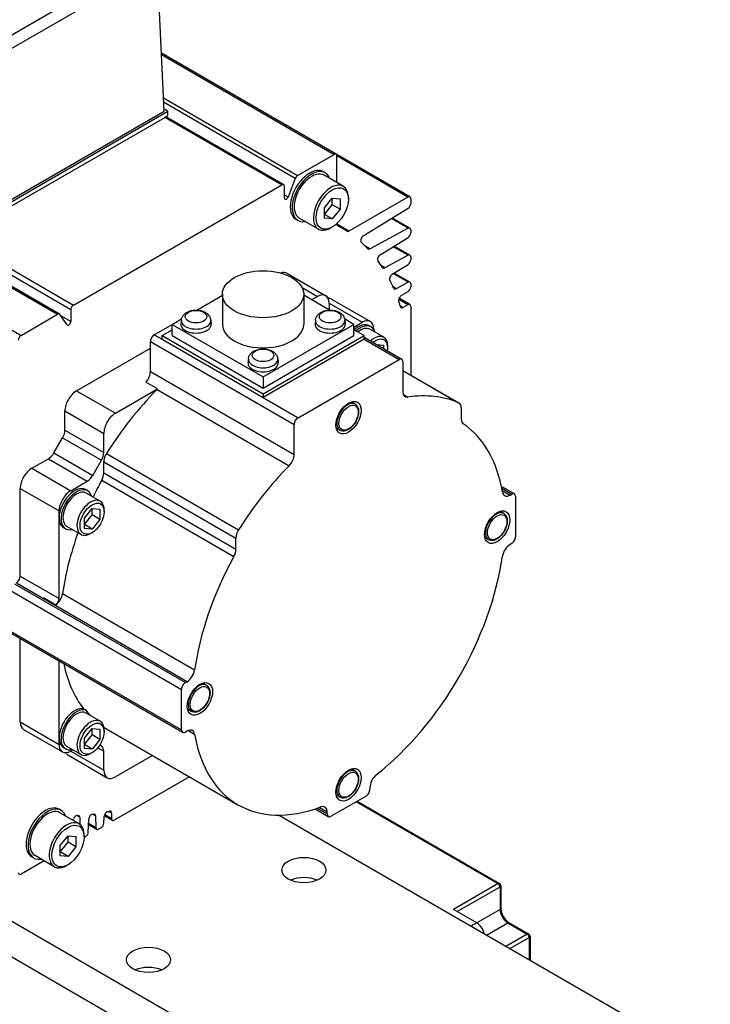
# Model space of a CAD drawing. Extents: x 18238 to 19923, y 6707 to 7905.
# Tile 9 of 19: x 19401 to 19463, y 7689 to 7779. Entities that reach past the tile are written whole.
import ezdxf

# ---------------------------------------------------------------- set-up
doc = ezdxf.new("R2010")
doc.units = 0
doc.header["$LTSCALE"] = 25.4
doc.layers.get('0').update_dxf_attribs({"linetype": 'CONTINUOUS'})

msp = doc.modelspace()

# ---------------------------------------------------------------- linework, layer by layer
for p, q in [((19347.7410257, 7784.6401903), (19403.9560148, 7752.1844512)), ((19404.1310148, 7752.2017863), (19347.9160257, 7784.6575254)), ((19405.1595618, 7752.5935456), (19348.9445727, 7785.0492847)), ((19394.3510465, 7774.4553601), (19411.9809735, 7784.6340032)), ((19394.3510465, 7773.2523598), (19413.0409876, 7784.0430023)), ((19413.6438615, 7770.6375533), (19413.041553, 7784.0322715)), ((19344.4181076, 7782.7217027), (19400.6330967, 7750.2659636)), ((19429.3045, 7766.7357048), (19413.4065834, 7775.9143712)), ((19413.412048, 7775.7928448), (19429.1295, 7766.7183697)), ((19413.5891805, 7771.8536021), (19425.8065819, 7764.799882)), ((19425.5922516, 7764.5332514), (19413.607202, 7771.4528231)), ((19394.5519784, 7759.6148494), (19413.6438615, 7770.6375533)), ((19394.5519784, 7759.4107253), (19413.9974149, 7770.6375533)), ((19413.7489458, 7770.0858513), (19394.8004475, 7759.1459307)), ((19413.9974149, 7770.6375533), (19413.6344382, 7770.847118)), ((19413.9974149, 7770.229305), (19413.7489458, 7770.0858513)), ((19413.7489458, 7770.0858513), (19424.3555475, 7763.9621269)), ((19424.5305475, 7763.979462), (19413.8514584, 7770.145037)), ((19413.9974149, 7770.229305), (19413.9974149, 7770.6375533)), ((19425.8065819, 7764.799882), (19429.1295, 7766.7183697)), ((19436.0220144, 7762.857346), (19429.3045, 7766.7357048)), ((19429.3769874, 7764.152105), (19429.3769874, 7766.5754828)), ((19435.8470144, 7762.8400109), (19429.3769874, 7766.5754828)), ((19428.3288903, 7765.0458992), (19428.1521136, 7765.1479613)), ((19429.9539796, 7763.8189784), (19428.2038903, 7764.8293929)), ((19405.4070492, 7753.0222063), (19424.3555475, 7763.9621269)), ((19424.6030349, 7762.7454951), (19424.6030349, 7763.81924)), ((19425.5922516, 7764.5332514), (19424.9329047, 7762.8338835)), ((19424.9329047, 7762.8338835), (19424.6030349, 7763.0243339)), ((19435.8470144, 7762.8400109), (19430.4761693, 7759.739152)), ((19428.2456165, 7761.862134), (19428.9527233, 7762.7417868)), ((19428.2456165, 7761.264417), (19428.9527233, 7762.1440698)), ((19428.9527233, 7762.1440698), (19428.9527233, 7762.7417868)), ((19428.9527233, 7762.7417868), (19429.6598301, 7762.6786306)), ((19429.6598301, 7761.7358215), (19428.9527233, 7762.1440698)), ((19429.6598301, 7762.6786306), (19429.6598301, 7761.7358215)), ((19430.4199699, 7762.646093), (19430.4199699, 7762.7889799)), ((19436.0945018, 7762.697124), (19436.0945018, 7762.2382456)), ((19428.2456165, 7760.919325), (19428.2456165, 7761.862134)), ((19428.9527233, 7760.8561687), (19428.2456165, 7761.264417)), ((19429.6598301, 7761.7358215), (19428.9527233, 7760.8561687)), ((19431.7828367, 7759.2990767), (19435.8556516, 7761.8147457)), ((19425.8288903, 7760.7157722), (19425.6521136, 7760.8178343)), ((19427.7039796, 7759.9218641), (19425.9538903, 7760.9322786)), ((19428.9527233, 7760.8561687), (19428.2456165, 7760.919325)), ((19429.3769874, 7760.373765), (19429.3769874, 7760.4220708)), ((19430.4761693, 7759.739152), (19429.3769874, 7760.373765)), ((19429.8812983, 7759.9780313), (19429.4101079, 7760.2500732)), ((19429.4544546, 7760.2108271), (19429.4446327, 7760.2164977)), ((19435.8556516, 7759.9968907), (19434.334464, 7760.8751488)), ((19436.0220144, 7760.0094132), (19434.4253176, 7760.9312666)), ((19428.9527233, 7760.1047474), (19428.8289796, 7760.0333039)), ((19435.8556516, 7759.9968907), (19432.3901665, 7758.1358308)), ((19436.0945018, 7759.8491912), (19436.0945018, 7759.5846318)), ((19394.8004475, 7759.1459307), (19405.4070492, 7753.0222063)), ((19432.3901665, 7758.1358308), (19431.9658828, 7758.3807911)), ((19433.318071, 7757.5937361), (19435.8556516, 7759.1611318)), ((19436.0220144, 7757.5599235), (19434.5961294, 7758.3831586)), ((19435.8556516, 7757.547401), (19433.7386833, 7756.4105314)), ((19435.8556516, 7757.547401), (19434.5052759, 7758.3270408)), ((19433.7386833, 7756.4105314), (19433.4331715, 7756.5869187)), ((19434.4071935, 7755.8169682), (19435.8556516, 7756.7116421)), ((19436.0945018, 7757.3997015), (19436.0945018, 7757.135142)), ((19424.8236865, 7755.912846), (19428.3592204, 7753.8716045)), ((19435.8556516, 7755.0979112), (19434.5052759, 7755.877551)), ((19436.0220144, 7755.1104337), (19434.5961294, 7755.9336688)), ((19435.8556516, 7755.0979112), (19434.7573474, 7754.508092)), ((19436.0945018, 7754.9502117), (19436.0945018, 7754.6856523)), ((19416.6274635, 7752.5600946), (19418.9594729, 7753.9064809)), ((19418.9594729, 7754.0014354), (19418.9594729, 7751.2661719)), ((19426.2080699, 7754.6062659), (19427.6092204, 7753.7973113)), ((19426.3594729, 7754.0014354), (19426.3594729, 7751.2661719)), ((19428.6914823, 7752.5600946), (19426.3594729, 7753.9064809)), ((19434.7573474, 7754.508092), (19434.4906448, 7754.6620727)), ((19435.2297036, 7753.875521), (19435.8556516, 7754.2621523)), ((19427.0788903, 7753.4911251), (19427.6092204, 7753.7973113)), ((19428.6698806, 7753.1849388), (19431.6750844, 7751.4498836)), ((19428.6698806, 7753.1849388), (19428.6698806, 7752.5725664)), ((19428.8895505, 7753.5654183), (19432.4250844, 7751.5241768)), ((19435.8470144, 7753.0420519), (19434.9994028, 7753.5314207)), ((19436.0220144, 7753.059387), (19435.0311082, 7753.631487)), ((19435.8470144, 7753.0420519), (19435.409328, 7752.7893536)), ((19400.6330967, 7750.2659636), (19403.9560148, 7752.1844512)), ((19404.829692, 7751.2272883), (19404.1703451, 7752.165308)), ((19405.1595618, 7752.5935456), (19405.1595618, 7751.5198008)), ((19435.409328, 7752.7893536), (19435.1453606, 7752.9417552)), ((19436.0945018, 7752.899165), (19436.0945018, 7746.6588292)), ((19405.1595618, 7751.5198008), (19404.2583408, 7752.040121)), ((19412.759978, 7750.3272008), (19414.3863236, 7751.2661719)), ((19414.3863236, 7751.2661719), (19415.2387175, 7751.7583017)), ((19414.3863236, 7751.2661719), (19422.6594729, 7746.4896669)), ((19414.3863236, 7750.2455511), (19414.3863236, 7751.2661719)), ((19415.2217664, 7751.659847), (19415.1847751, 7751.3152829)), ((19417.8925164, 7751.659847), (19417.9295077, 7751.3152829)), ((19422.6594729, 7746.4896669), (19430.9326223, 7751.2661719)), ((19427.4264295, 7751.659847), (19427.3894381, 7751.3152829)), ((19430.9326223, 7751.2661719), (19430.0802284, 7751.7583017)), ((19430.0971794, 7751.659847), (19430.1341708, 7751.3152829)), ((19430.9326223, 7751.0212229), (19431.6750844, 7751.4498836)), ((19430.9326223, 7750.2455511), (19430.9326223, 7751.2661719)), ((19412.759978, 7750.3272008), (19413.4670848, 7749.9189525)), ((19413.4670848, 7750.2455511), (19414.3863236, 7750.7762739)), ((19431.8518611, 7750.2455511), (19430.9326223, 7750.7762739)), ((19432.4983077, 7751.0386309), (19432.321531, 7751.140693)), ((19433.6460999, 7750.0872776), (19432.3733077, 7750.8221245)), ((19432.7357446, 7750.8375112), (19432.7357446, 7750.811584)), ((19412.4064246, 7749.7148284), (19425.4879001, 7742.162235)), ((19412.4064246, 7746.9905276), (19412.4064246, 7749.7148284)), ((19413.4670848, 7749.9189525), (19413.4670848, 7750.2455511)), ((19413.4670848, 7750.2455511), (19422.6594729, 7744.9383234)), ((19413.4670848, 7749.9189525), (19422.6594729, 7744.6117247)), ((19414.3863236, 7750.2455511), (19422.6594729, 7745.4690462)), ((19422.6594729, 7744.9383234), (19431.8518611, 7750.2455511)), ((19422.6594729, 7745.4690462), (19430.9326223, 7750.2455511)), ((19431.8518611, 7749.9189525), (19422.6594729, 7744.6117247)), ((19431.8518611, 7749.9189525), (19431.8518611, 7750.2455511)), ((19431.8518611, 7750.0880545), (19435.2838416, 7748.1065996)), ((19431.8518611, 7749.9189525), (19435.0338416, 7748.0818352)), ((19433.0001986, 7749.4250615), (19433.619628, 7749.3697363)), ((19405.6889102, 7745.2240972), (19412.4064246, 7749.1024559)), ((19433.619628, 7749.3697363), (19433.619628, 7749.0674338)), ((19434.0085368, 7749.1228684), (19434.0085368, 7749.2861677)), ((19421.324098, 7748.1366643), (19421.2871066, 7747.7921001)), ((19423.9948479, 7748.1366643), (19424.0318393, 7747.7921001)), ((19425.8414535, 7742.7746074), (19435.0338416, 7748.0818352)), ((19435.387395, 7747.8777111), (19435.387395, 7745.1534103)), ((19412.4064246, 7746.9905276), (19425.4879001, 7739.4379342)), ((19435.387395, 7747.0670775), (19440.4835891, 7744.1247885)), ((19435.387395, 7747.064101), (19440.4464226, 7744.1432701)), ((19413.047773, 7745.3902557), (19411.9871128, 7746.0026281)), ((19422.6594729, 7746.4896669), (19422.6594729, 7745.4690462)), ((19405.6889102, 7745.2240972), (19409.2244441, 7743.1828557)), ((19409.2244441, 7743.1828557), (19413.047773, 7745.3902557)), ((19413.0100047, 7745.3505089), (19425.03082, 7738.410288)), ((19422.6594729, 7744.9383234), (19422.6594729, 7744.6117247)), ((19422.6594729, 7744.6117247), (19425.8414535, 7742.7746074)), ((19431.0367592, 7744.0164234), (19430.6921348, 7744.2153924)), ((19435.433074, 7744.8910771), (19435.8444751, 7744.6535546)), ((19404.62825, 7741.6512825), (19404.62825, 7743.3869799)), ((19404.62825, 7743.3869799), (19408.1637839, 7741.3457384)), ((19440.6906959, 7743.6670114), (19440.6906959, 7742.654782)), ((19404.62825, 7741.6512825), (19408.1637839, 7739.6100411)), ((19408.1637839, 7739.6100411), (19408.1637839, 7741.3457384)), ((19425.4879001, 7739.4379342), (19425.4879001, 7742.162235)), ((19429.6617592, 7741.6348535), (19429.3171348, 7741.8338225)), ((19403.6262042, 7739.5774843), (19404.4211432, 7740.9543591)), ((19404.4211432, 7740.9543591), (19407.9566771, 7738.9131176)), ((19403.6262042, 7739.5774843), (19407.1617381, 7737.5362428)), ((19401.6230462, 7738.1818142), (19403.1262042, 7739.0496628)), ((19403.1262042, 7739.0496628), (19406.6617381, 7737.0084214)), ((19407.1617381, 7737.5362428), (19407.9566771, 7738.9131176)), ((19408.1637839, 7738.7680319), (19420.1845992, 7731.827811)), ((19408.1637839, 7737.7558025), (19408.1637839, 7738.7680319)), ((19408.4080572, 7739.526353), (19420.4288725, 7732.5861321)), ((19401.6230462, 7738.1818142), (19405.1585801, 7736.1405727)), ((19405.1585801, 7736.1405727), (19406.6617381, 7737.0084214)), ((19407.9755013, 7737.0923344), (19419.9963165, 7730.1521135)), ((19408.1637839, 7737.7558025), (19420.1845992, 7730.8155816)), ((19400.562386, 7728.3838552), (19400.562386, 7736.3446969)), ((19400.562386, 7736.3446969), (19404.0979199, 7734.3034554)), ((19406.6889102, 7736.1375683), (19406.5121335, 7736.2396304)), ((19444.3401699, 7736.5500775), (19445.5368899, 7735.8591509)), ((19444.3794566, 7736.3582934), (19445.2868899, 7735.8343865)), ((19444.4161239, 7736.1652474), (19445.1380408, 7735.7484484)), ((19407.8367024, 7735.186215), (19406.5639102, 7735.9210619)), ((19445.1380408, 7735.7484484), (19445.2868899, 7735.8343865)), ((19445.6404433, 7735.6302624), (19445.6404433, 7731.9560277)), ((19404.0979199, 7733.691083), (19404.0979199, 7734.3034554)), ((19406.396017, 7733.6521771), (19407.1031238, 7734.5318299)), ((19407.1031238, 7733.934113), (19407.1031238, 7734.5318299)), ((19407.1031238, 7734.5318299), (19407.8102305, 7734.4686737)), ((19407.8102305, 7734.4686737), (19407.8102305, 7733.5258647)), ((19408.1991393, 7734.2218057), (19408.1991393, 7734.3851051)), ((19444.5601764, 7734.0653713), (19444.215552, 7734.2643403)), ((19404.0979199, 7726.3426137), (19404.0979199, 7733.691083)), ((19406.396017, 7733.0544601), (19407.1031238, 7733.934113)), ((19406.396017, 7732.7093681), (19406.396017, 7733.6521771)), ((19407.8102305, 7733.5258647), (19407.1031238, 7733.934113)), ((19407.8102305, 7733.5258647), (19407.1031238, 7732.6462119)), ((19462.080676, 7657.7569009), (19331.2659215, 7733.2828347)), ((19404.6889102, 7732.6734667), (19404.5121335, 7732.7755287)), ((19406.0867024, 7732.1551261), (19404.8139102, 7732.889973)), ((19407.1031238, 7732.6462119), (19406.396017, 7733.0544601)), ((19407.1031238, 7732.6462119), (19406.396017, 7732.7093681)), ((19407.1031238, 7732.3234512), (19406.9617024, 7732.2418015)), ((19420.1845992, 7730.8155816), (19420.1845992, 7731.827811)), ((19443.1851764, 7731.6838015), (19442.840552, 7731.8827704)), ((19340.2815329, 7731.3436553), (19462.080676, 7661.0228873)), ((19445.2868899, 7731.3436553), (19445.1380408, 7731.2577172)), ((19400.562386, 7728.3838552), (19404.0979199, 7726.3426137)), ((19399.6785025, 7727.0570483), (19415.2348517, 7718.0755859)), ((19400.0320559, 7727.6694207), (19415.5884051, 7718.6879583)), ((19400.2088326, 7727.7714828), (19402.6831754, 7726.3429203)), ((19415.7372543, 7718.7738964), (19402.6557788, 7726.3264898)), ((19402.7506095, 7726.3886162), (19403.8112697, 7725.7762438)), ((19404.4123156, 7726.7874382), (19416.4331309, 7719.8472173)), ((19399.6785025, 7723.3828136), (19415.2348517, 7714.4013512)), ((19399.7820559, 7723.1539251), (19415.3384051, 7714.1724627)), ((19400.562386, 7715.1157858), (19400.562386, 7722.7034013)), ((19404.0979199, 7713.6869167), (19404.0979199, 7720.6621598)), ((19415.2348517, 7714.4013512), (19415.2348517, 7718.0755859)), ((19415.5884051, 7718.6879583), (19415.7372543, 7718.7738964)), ((19417.513342, 7718.4498742), (19417.1687176, 7718.6488432)), ((19406.3269536, 7716.30855), (19406.5037303, 7716.2064879)), ((19407.8367024, 7715.1820488), (19406.5639102, 7715.9168957)), ((19416.138342, 7716.0683043), (19415.7937176, 7716.2672733)), ((19400.562386, 7715.1157858), (19404.0979199, 7713.0745443)), ((19406.396017, 7713.6480109), (19407.1031238, 7714.5276637)), ((19407.1031238, 7713.9299467), (19407.1031238, 7714.5276637)), ((19407.1031238, 7714.5276637), (19407.8102305, 7714.4645075)), ((19408.3543323, 7714.5272665), (19420.3751475, 7707.5870455)), ((19400.8730462, 7714.4291201), (19404.4085801, 7712.3878786)), ((19404.0979199, 7713.0745443), (19404.0979199, 7713.6869167)), ((19406.396017, 7713.0502939), (19407.1031238, 7713.9299467)), ((19406.396017, 7712.7052019), (19406.396017, 7713.6480109)), ((19407.8102305, 7713.5216984), (19407.1031238, 7713.9299467)), ((19407.8102305, 7714.4645075), (19407.8102305, 7713.5216984)), ((19408.1991393, 7714.2176395), (19408.1991393, 7714.3809388)), ((19415.7372543, 7714.2831652), (19415.5884051, 7714.1972271)), ((19415.8627762, 7714.3426678), (19416.4331309, 7714.0133734)), ((19404.6889102, 7712.6693004), (19404.5121335, 7712.7713625)), ((19406.0867024, 7712.1509599), (19404.8139102, 7712.8858068)), ((19407.1031238, 7712.6420456), (19406.396017, 7713.0502939)), ((19407.1031238, 7712.6420456), (19406.396017, 7712.7052019)), ((19407.8102305, 7713.5216984), (19407.1031238, 7712.6420456)), ((19407.6253439, 7712.7736825), (19408.1637839, 7712.462814)), ((19407.9566771, 7712.9205911), (19407.8003129, 7713.010868)), ((19404.9389102, 7712.0816924), (19408.4744441, 7710.040451)), ((19405.3531238, 7712.5744917), (19405.1585801, 7712.4621719)), ((19405.1585801, 7712.4621719), (19408.1637839, 7710.7271166)), ((19407.1031238, 7712.319285), (19406.9617024, 7712.2376353)), ((19408.1637839, 7710.7271166), (19408.1637839, 7712.462814)), ((19412.6107446, 7712.0698257), (19409.2244441, 7710.1147442)), ((19415.9695018, 7710.1306463), (19409.1183781, 7706.1751482)), ((19431.0367592, 7710.6421257), (19430.6921348, 7710.8410946)), ((19432.3821912, 7709.1639376), (19432.3821912, 7708.9920614)), ((19432.0286378, 7708.379689), (19428.8466573, 7706.5425717)), ((19429.6617592, 7708.2605558), (19429.3171348, 7708.4595248)), ((19428.4931039, 7706.918572), (19427.7711869, 7707.3353709)), ((19431.1447543, 7707.8693786), (19444.0494531, 7700.4188473)), ((19431.2179776, 7707.9116541), (19444.1744531, 7700.4312295)), ((19404.2872598, 7707.074642), (19404.1104831, 7707.1767041)), ((19405.912349, 7705.8477211), (19404.1622598, 7706.8581357)), ((19405.9792849, 7706.4518753), (19405.7027134, 7706.6115539)), ((19405.9792849, 7706.4518753), (19405.9996951, 7705.7887717)), ((19407.4149344, 7706.5719431), (19407.152057, 7706.7237155)), ((19407.4149344, 7706.5719431), (19407.4483363, 7705.4867496)), ((19408.1721248, 7705.904629), (19408.1900251, 7706.506862)), ((19408.9433781, 7706.1578131), (19408.20069, 7706.5866043)), ((19408.8708907, 7706.3180351), (19408.2342132, 7706.685621)), ((19408.8708907, 7706.8234319), (19408.6069233, 7706.9758335)), ((19408.8708907, 7706.8234319), (19408.8708907, 7706.3180351)), ((19478.400198, 7675.2792077), (19424.0743002, 7706.6442794)), ((19427.3999373, 7707.2087339), (19428.5966573, 7706.5178072)), ((19427.5856705, 7707.2706027), (19428.4931039, 7706.7466958)), ((19428.4931039, 7706.7466958), (19428.4931039, 7706.918572)), ((19405.3570728, 7706.16831), (19405.4140676, 7706.3152054)), ((19406.7579112, 7705.0881324), (19406.7930406, 7706.2700125)), ((19407.5206729, 7705.3364139), (19406.7780352, 7705.765176)), ((19407.4483363, 7705.4867496), (19406.7812078, 7705.8719164)), ((19404.2039859, 7703.8908768), (19404.9110927, 7704.7705296)), ((19404.9110927, 7704.1728126), (19404.9110927, 7704.7705296)), ((19404.9110927, 7704.7705296), (19405.6181995, 7704.7073733)), ((19405.6181995, 7704.7073733), (19405.6181995, 7703.7645643)), ((19406.5105746, 7704.6695321), (19406.3766344, 7704.5922018)), ((19406.3783393, 7704.6748357), (19406.3783393, 7704.8177226)), ((19407.9247881, 7705.4860287), (19407.6956729, 7705.353749)), ((19404.2039859, 7703.2931598), (19404.9110927, 7704.1728126)), ((19404.2039859, 7702.9480677), (19404.2039859, 7703.8908768)), ((19405.6181995, 7703.7645643), (19404.9110927, 7704.1728126)), ((19405.6181995, 7703.7645643), (19404.9110927, 7702.8849115)), ((19403.662349, 7701.9506068), (19401.9122598, 7702.9610213)), ((19404.9110927, 7702.8849115), (19404.2039859, 7703.2931598)), ((19404.9110927, 7702.8849115), (19404.2039859, 7702.9480677)), ((19402.7318034, 7702.4878576), (19400.6330967, 7701.2761687)), ((19401.7872598, 7702.744515), (19401.6104831, 7702.8465771)), ((19404.9110927, 7702.1334901), (19404.787349, 7702.0620467)), ((19444.0494531, 7700.4188473), (19439.9835891, 7698.0714196)), ((19444.2994531, 7700.2147232), (19444.2994531, 7698.1734817)), ((19440.3371425, 7697.8672955), (19444.2262298, 7700.1126611)), ((19444.2262298, 7700.1126611), (19444.2262298, 7698.0714196)), ((19442.1049094, 7696.8466748), (19439.9835891, 7698.0714196)), ((19444.2262298, 7698.0714196), (19442.1049094, 7696.8466748)), ((19442.1049094, 7696.8466748), (19441.5745793, 7696.5404885)), ((19442.9887929, 7695.723992), (19444.9333365, 7696.8466748)), ((19444.9333365, 7696.8466748), (19446.7011035, 7695.826054)), ((19445.0583365, 7696.859057), (19446.8261035, 7695.8384362)), ((19446.7011035, 7695.826054), (19444.7565598, 7694.7033712)), ((19445.1101132, 7694.4992471), (19446.8778802, 7695.5198678)), ((19446.8778802, 7695.5198678), (19446.8778802, 7693.4786264)), ((19446.9511035, 7695.6219299), (19446.9511035, 7693.4363509))]:
    msp.add_line(p, q)
for centre in [(19444.0494531, 7700.2147232), (19446.7011035, 7695.6219299)]:
    msp.add_arc(centre, 0.25, 0, 60)
for centre, major_axis, start_param, end_param in [((19429.1295, 7766.4325959), (0.175, 0.3031089), 5.4977871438, 7.0685834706), ((19426.9021136, 7762.9828978), (-1.25, -2.1650635), 3.1415926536, 6.2831853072), ((19427.0788903, 7762.8808357), (-1.25, -2.1650635), 2.6905658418, 6.734212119), ((19427.0788903, 7762.8808357), (-1.125, -1.9485572), 3.1415926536, 6.2831853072), ((19425.8065819, 7764.5141082), (-0.175, -0.3031089), 3.926990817, 4.9741883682), ((19424.3555475, 7763.6763531), (0.175, 0.3031089), 5.4977871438, 7.0685834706), ((19428.8289796, 7761.8704212), (-1.125, -1.9485572), 2.3561944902, 7.0685834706), ((19424.7798116, 7762.8475572), (-0.125, -0.2165064), 5.4977871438, 8.1157810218), ((19435.8470144, 7762.5542371), (0.175, 0.3031089), 5.4977871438, 7.0685834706), ((19435.8470144, 7762.0953587), (0.175, 0.3031089), 3.961897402, 5.4977871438), ((19429.6244747, 7760.5166519), (-0.175, -0.3031089), 5.4977871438, 6.3112514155), ((19414.8812983, 7733.9972692), (15, 25.9807621), 6.2551191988, 6.3112514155), ((19430.4761693, 7760.0249258), (-0.175, -0.3031089), 6.2551191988, 7.0685834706), ((19431.7914739, 7759.0184637), (-0.175, -0.3031089), 3.961897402, 6.1610927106), ((19435.8470144, 7759.7063043), (0.175, 0.3031089), 5.4977871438, 7.0336768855), ((19435.8470144, 7759.4417448), (0.175, 0.3031089), 3.961897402, 5.4977871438), ((19414.8812983, 7733.9972692), (15, 25.9807621), 6.1136763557, 6.1610939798), ((19432.3988037, 7758.4264172), (-0.175, -0.3031089), 6.1136763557, 7.0336768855), ((19433.3267082, 7757.313123), (-0.175, -0.3031089), 3.961897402, 6.0342975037), ((19435.8470144, 7757.2568146), (0.175, 0.3031089), 5.4977871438, 7.0336768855), ((19414.8812983, 7733.9972692), (15, 25.9807621), 5.99461975, 6.0342977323), ((19435.8470144, 7756.9922551), (0.175, 0.3031089), 3.961897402, 5.4977871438), ((19424.0736865, 7754.6138079), (0.75, 1.2990381), 0, 0.6083099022), ((19433.7473205, 7756.7011178), (-0.175, -0.3031089), 5.99461975, 7.0336768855), ((19434.4158307, 7755.5363551), (-0.175, -0.3031089), 3.961897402, 5.9247029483), ((19414.8812983, 7733.9972692), (15, 25.9807621), 5.883413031, 5.9247029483), ((19435.8470144, 7754.8073248), (0.175, 0.3031089), 5.4977871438, 7.0336768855), ((19427.6092204, 7752.5725664), (0.75, 1.2990381), 5.4977871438, 7.0685834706), ((19434.7659846, 7754.7986784), (-0.175, -0.3031089), 5.883413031, 7.0336768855), ((19435.8470144, 7754.5427654), (0.175, 0.3031089), 3.961897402, 5.4977871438), ((19405.4070492, 7752.7364325), (-0.175, -0.3031089), 3.926990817, 5.4977871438), ((19428.1395505, 7752.2663802), (0.75, 1.2990381), 0, 0.3613671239), ((19435.2383408, 7753.5949079), (0.175, 0.3031089), 0.8203047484, 2.6782906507), ((19414.8812983, 7733.9972692), (15, 25.9807621), 5.793684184, 5.8198847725), ((19435.8470144, 7752.7562781), (0.175, 0.3031089), 5.4977871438, 7.0685834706), ((19403.9560148, 7751.8986774), (0.175, 0.3031089), 6.0213859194, 7.0685834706), ((19435.409328, 7753.0751274), (-0.175, -0.3031089), 5.793684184, 7.0685834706), ((19404.9827851, 7751.4177387), (-0.125, -0.2165064), 6.0213859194, 8.6393797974), ((19416.5571414, 7751.2661719), (1.375, 0), 3.079689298, 6.3450886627), ((19416.5571414, 7751.6120598), (1.3379377, 0), 3.079689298, 6.3450886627), ((19422.6594729, 7751.2661719), (3.7, 0), 3.1415926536, 6.2831853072), ((19428.7618045, 7751.2661719), (1.375, 0), 3.079689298, 6.3450886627), ((19428.7618045, 7751.6120598), (1.3379377, 0), 3.079689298, 6.3450886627), ((19431.321531, 7749.4086422), (1, 1.7320508), 0, 1.0529905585), ((19431.4983077, 7749.3065801), (1, 1.7320508), 5.7778247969, 7.3361758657), ((19431.6750844, 7750.2251387), (0.75, 1.2990381), 5.4977871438, 7.0685834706), ((19412.759978, 7749.9189525), (0.25, 0.4330127), 0.7853981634, 2.3561944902), ((19431.4983077, 7749.3065801), (0.875, 1.5155445), 0, 0.9695321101), ((19400.6330967, 7749.9801898), (-0.175, -0.3031089), 3.926990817, 5.4977871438), ((19432.7710999, 7748.5717332), (0.875, 1.5155445), 5.4977871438, 7.3444770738), ((19432.9125213, 7748.4900835), (0.775, 1.3423394), 5.2955671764, 7.2708034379), ((19422.6594729, 7747.7429891), (1.375, 0), 3.079689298, 6.3450886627), ((19422.6594729, 7748.088877), (1.3379377, 0), 3.079689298, 6.3450886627), ((19435.0338416, 7747.6735869), (0.25, 0.4330127), 5.4977871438, 7.0685834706), ((19411.6993178, 7746.5822793), (0.5, 0.8660254), 4.3461619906, 5.4977871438), ((19405.6889102, 7743.9993523), (0.75, 1.2990381), 0.7853981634, 2.3561944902), ((19418.4168323, 7731.9560277), (10.8125, 18.7277994), 1.146805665, 1.4989793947), ((19412.759978, 7745.9699069), (0.5, 0.8660254), 4.2883983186, 4.3461619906), ((19436.0945018, 7745.5616586), (-0.5, -0.8660254), 5.4977871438, 6.7071759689), ((19430.3492592, 7742.8256385), (-0.6875, -1.1907849), 3.1415926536, 6.2831853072), ((19430.4376475, 7725.0158068), (10.8125, 18.7277994), 0.0718169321, 0.4239906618), ((19439.9835891, 7743.2587631), (0.5, 0.8660254), 5.4977871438, 6.3550022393), ((19409.2244441, 7741.9581109), (0.75, 1.2990381), 0.7853981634, 2.3561944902), ((19425.8414535, 7742.3663591), (0.25, 0.4330127), 0.7853981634, 2.3561944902), ((19441.3978026, 7743.0630303), (-0.5, -0.8660254), 5.4977871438, 6.2447910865), ((19403.9211432, 7741.2430342), (0.5, 0.8660254), 4.7123889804, 5.4977871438), ((19430.4376475, 7725.0158068), (10.0625, 17.4287613), 5.6762477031, 6.2447910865), ((19403.1262042, 7739.8661594), (0.5, 0.8660254), 3.926990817, 4.7123889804), ((19407.4566771, 7739.2017928), (0.5, 0.8660254), 4.7123889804, 5.4977871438), ((19408.8708907, 7739.1762802), (0.5, 0.8660254), 1.4989793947, 2.3561944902), ((19424.7807933, 7739.0296859), (0.5, 0.8660254), 4.2883983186, 5.4977871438), ((19401.6230462, 7736.9570693), (0.75, 1.2990381), 0.7853981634, 2.3561944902), ((19430.4376475, 7725.0158068), (10.8125, 18.7277994), 1.146805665, 1.4989793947), ((19406.6617381, 7737.824918), (0.5, 0.8660254), 3.926990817, 4.7123889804), ((19418.4168323, 7731.9560277), (10.0625, 17.4287613), 1.609190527, 1.6949731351), ((19407.4566771, 7737.3475542), (0.5, 0.8660254), 4.750783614, 5.4977871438), ((19405.5121335, 7734.5075796), (1, 1.7320508), 0, 2.3561944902), ((19405.1585801, 7734.9158278), (0.75, 1.2990381), 0.7853981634, 2.3561944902), ((19405.6889102, 7734.4055175), (-1, -1.7320508), 2.6362321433, 6.7885458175), ((19405.6889102, 7734.4055175), (-0.875, -1.5155445), 3.1415926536, 6.2831853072), ((19445.1380408, 7736.564945), (-0.5, -0.8660254), 5.6762477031, 7.0685834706), ((19406.9617024, 7733.6706706), (-0.875, -1.5155445), 2.3561944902, 7.0685834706), ((19445.2868899, 7735.4261382), (0.25, 0.4330127), 5.4977871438, 7.0685834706), ((19443.8726764, 7732.8745864), (-0.6875, -1.1907849), 3.1415926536, 6.2831853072), ((19405.5121335, 7734.5075796), (-1, -1.7320508), 5.4977871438, 6.2831853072), ((19420.891706, 7732.2360593), (0.5, 0.8660254), 1.4989793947, 2.3561944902), ((19418.4168323, 7731.9560277), (10.0625, 17.4287613), 1.8731531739, 2.1777339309), ((19445.2868899, 7731.7519036), (-0.25, -0.4330127), 0.7853981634, 2.3561944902), ((19419.4774924, 7730.4073333), (0.5, 0.8660254), 4.750783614, 5.4977871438), ((19445.1380408, 7730.4412206), (-0.5, -0.8660254), 3.926990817, 5.3193265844), ((19430.4376475, 7725.0158068), (10.0625, 17.4287613), 1.609190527, 2.1777339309), ((19430.4376475, 7725.0158068), (-10.0625, -17.4287613), 0.9638587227, 2.1777339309), ((19400.2088326, 7728.179731), (0.25, 0.4330127), 3.926990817, 5.4977871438), ((19402.6557788, 7727.1429863), (0.5, 0.8660254), 3.926990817, 4.0615069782), ((19403.716439, 7726.5306139), (0.5, 0.8660254), 4.0615069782, 5.3193265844), ((19403.7443665, 7726.1384896), (0.25, 0.4330127), 4.1173693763, 5.4977871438), ((19418.4168323, 7731.9560277), (-10.0625, -17.4287613), 5.7129068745, 6.0534069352), ((19415.7372543, 7719.590393), (0.5, 0.8660254), 3.926990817, 5.3193265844), ((19415.5884051, 7718.27971), (0.25, 0.4330127), 0.7853981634, 2.3561944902), ((19416.825842, 7717.2590893), (-0.6875, -1.1907849), 3.1415926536, 6.2831853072), ((19405.5121335, 7714.5034133), (1, 1.7320508), 0.171369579, 2.3561944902), ((19405.6889102, 7714.4013512), (-1, -1.7320508), 3.3129622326, 6.7885458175), ((19405.6889102, 7714.4013512), (-0.875, -1.5155445), 3.1415926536, 6.2831853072), ((19406.9617024, 7713.6665043), (-0.875, -1.5155445), 2.3561944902, 7.0685834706), ((19418.5936089, 7731.8539657), (-10.0625, -17.4287613), 6.0534069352, 6.1079386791), ((19401.6230462, 7715.7281582), (-0.75, -1.2990381), 5.4977871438, 6.2831853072), ((19418.4168323, 7731.9560277), (-10.0625, -17.4287613), 6.2654842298, 6.2831853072), ((19405.5121335, 7714.5034133), (-1, -1.7320508), 5.4977871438, 6.2831853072), ((19415.5884051, 7714.6054754), (-0.25, -0.4330127), 5.4977871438, 7.0685834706), ((19415.7372543, 7713.4666686), (0.5, 0.8660254), 5.6762477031, 7.0685834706), ((19430.4376475, 7725.0158068), (-10.0625, -17.4287613), 5.6762477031, 6.8901229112), ((19405.1585801, 7713.6869167), (-0.75, -1.2990381), 5.4977871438, 7.0685834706), ((19407.4566771, 7712.0545657), (0.5, 0.8660254), 5.4977871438, 6.2831853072), ((19405.6889102, 7713.3807305), (-0.75, -1.2990381), 5.9218181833, 6.2831853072), ((19409.2244441, 7711.3394891), (-0.75, -1.2990381), 5.4977871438, 7.0685834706), ((19430.3492592, 7709.4513407), (-0.6875, -1.1907849), 3.1415926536, 6.2831853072), ((19433.089298, 7709.5721859), (-0.5, -0.8660254), 4.1054513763, 5.4977871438), ((19432.0286378, 7708.7879373), (-0.25, -0.4330127), 0.7853981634, 2.3561944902), ((19402.8604831, 7705.0116406), (-1.25, -2.1650635), 3.1415926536, 6.2831853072), ((19403.0372598, 7704.9095785), (-1.25, -2.1650635), 2.6905658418, 6.734212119), ((19427.7859971, 7706.5103237), (0.5, 0.8660254), 5.4977871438, 6.8901229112), ((19403.0372598, 7704.9095785), (-1.125, -1.9485572), 3.1415926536, 6.2831853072), ((19405.6283979, 7706.2960622), (0.175, 0.3031089), 0.3396248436, 1.8325957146), ((19414.8812983, 7733.9972692), (-15, -25.9807621), 0.3396248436, 0.3449657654), ((19405.7319483, 7706.2991021), (0.175, 0.3031089), 5.5326937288, 6.6281510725), ((19407.0403772, 7706.402839), (0.175, 0.3031089), 0.4113751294, 2.3212879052), ((19414.8812984, 7733.9972693), (15, 25.9807622), 3.5529691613, 3.5593296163), ((19407.1675978, 7706.4191699), (0.175, 0.3031089), 5.5326937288, 6.7009205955), ((19408.4373617, 7706.6396885), (0.175, 0.3031089), 0.4804256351, 2.3212879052), ((19414.8812983, 7733.9972692), (15, 25.9807621), 3.6220182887, 3.6310937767), ((19408.6234033, 7706.680545), (0.175, 0.3031089), 5.4977871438, 6.7726864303), ((19428.8466573, 7706.9508199), (-0.25, -0.4330127), 5.4977871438, 7.0685834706), ((19404.787349, 7703.899164), (-1.125, -1.9485572), 2.3561944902, 7.0685834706), ((19407.9247881, 7705.7718025), (0.175, 0.3031089), 3.926990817, 5.4628805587), ((19409.1183781, 7706.460922), (-0.175, -0.3031089), 5.4977871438, 7.0685834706), ((19406.5105746, 7704.9553059), (0.175, 0.3031089), 3.926990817, 5.4628805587), ((19407.6956729, 7705.6395228), (-0.175, -0.3031089), 5.5326937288, 7.0685834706), ((19400.6330967, 7701.5619425), (-0.175, -0.3031089), 5.4977871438, 7.0685834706), ((19426.3717835, 7699.8064749), (-2, 0), 4.0614168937, 5.3633610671), ((19444.0494531, 7700.2147232), (0.125, 0.2165064), 0, 0.7853981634), ((19444.0494531, 7700.2147232), (0.125, -0.2165064), 0.7853981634, 2.3561944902), ((19444.0494531, 7700.2147232), (0.25, 0), 5.4977871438, 6.2831853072), ((19444.0494531, 7698.1734817), (0.25, 0), 5.4977871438, 6.2831853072), ((19444.9333365, 7697.6631713), (0.5, -0.8660254), 3.926990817, 5.4977871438), ((19442.1049094, 7696.0301782), (-0.5, 0.8660254), 4.1796710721, 5.4977871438), ((19444.9333365, 7696.6425506), (0.125, 0.2165064), 0, 0.7853981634), ((19446.7011035, 7695.6219299), (0.125, 0.2165064), 0, 0.7853981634), ((19446.7011035, 7695.6219299), (0.125, -0.2165064), 0.7853981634, 2.3561944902), ((19446.7011035, 7695.6219299), (0.25, 0), 5.4977871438, 6.2831853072), ((19412.2296479, 7691.6415091), (-2, 0), 4.0614168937, 5.3633610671)]:
    msp.add_ellipse(centre, major_axis=major_axis, ratio=0.5773502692, start_param=start_param, end_param=end_param)
for centre, major_axis in [((19428.9527233, 7761.7989778), (1.0375, 1.7970027)), ((19422.6594729, 7754.0014354), (3.7, 0)), ((19416.5571414, 7751.9684033), (0.9798137, 0)), ((19428.7618045, 7751.9684033), (0.9798137, 0)), ((19422.6594729, 7748.4452206), (0.9798137, 0)), ((19430.4376475, 7742.7746074), (0.8125, 1.4072913)), ((19430.4376475, 7742.7746074), (-0.625, -1.0825318)), ((19407.1031238, 7733.5890209), (0.775, 1.3423394)), ((19443.9610647, 7732.8235554), (0.8125, 1.4072913)), ((19443.9610647, 7732.8235554), (-0.625, -1.0825318)), ((19416.9142303, 7717.2080582), (0.8125, 1.4072913)), ((19416.9142303, 7717.2080582), (-0.625, -1.0825318)), ((19407.1031238, 7713.5848547), (0.775, 1.3423394)), ((19430.4376475, 7709.4003097), (0.8125, 1.4072913)), ((19430.4376475, 7709.4003097), (-0.625, -1.0825318)), ((19404.9110927, 7703.8277205), (1.0375, 1.7970027)), ((19426.3717835, 7701.6435922), (2, 0)), ((19412.2296479, 7693.4786264), (2, 0))]:
    msp.add_ellipse(centre, major_axis=major_axis, ratio=0.5773502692)
for points, knots in [([(19415.2217664, 7751.659847), (19415.231769, 7751.7530179), (19415.2587728, 7751.8427277), (19415.3410712, 7752.0139256), (19415.3990869, 7752.0927531), (19415.5466024, 7752.2455578), (19415.6403821, 7752.3128785), (19415.8619711, 7752.4340726), (19415.9932566, 7752.4813534), (19416.2694743, 7752.5457361), (19416.4148051, 7752.5615818), (19416.7037602, 7752.5611375), (19416.8472922, 7752.5452252), (19417.1260661, 7752.4801095), (19417.261297, 7752.4308104), (19417.5080336, 7752.2924503), (19417.6214574, 7752.2045789), (19417.7838119, 7751.9985314), (19417.8411742, 7751.8921819), (19417.881454, 7751.7360335), (19417.8883999, 7751.6981914), (19417.8925164, 7751.659847)], [5.5596904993, 5.5596904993, 5.5596904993, 5.5596904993, 5.7685173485, 5.7685173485, 6.0062678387, 6.0062678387, 6.3102343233, 6.3102343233, 6.6848757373, 6.6848757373, 7.0712463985, 7.0712463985, 7.453023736, 7.453023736, 7.8394058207, 7.8394058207, 8.2124410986, 8.2124410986, 8.4915340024, 8.4915340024, 8.5774764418, 8.5774764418, 8.5774764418, 8.5774764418]), ([(19427.4264295, 7751.659847), (19427.436432, 7751.7530179), (19427.4634358, 7751.8427277), (19427.5457342, 7752.0139256), (19427.6037499, 7752.0927531), (19427.7512654, 7752.2455578), (19427.8450452, 7752.3128785), (19428.0666341, 7752.4340726), (19428.1979197, 7752.4813534), (19428.4741373, 7752.5457361), (19428.6194681, 7752.5615818), (19428.9084232, 7752.5611375), (19429.0519552, 7752.5452252), (19429.3307292, 7752.4801095), (19429.46596, 7752.4308104), (19429.7126967, 7752.2924503), (19429.8261205, 7752.2045789), (19429.9884749, 7751.9985314), (19430.0458373, 7751.8921819), (19430.0861171, 7751.7360335), (19430.0930629, 7751.6981914), (19430.0971794, 7751.659847)], [5.5596904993, 5.5596904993, 5.5596904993, 5.5596904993, 5.7685173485, 5.7685173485, 6.0062678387, 6.0062678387, 6.3102343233, 6.3102343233, 6.6848757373, 6.6848757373, 7.0712463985, 7.0712463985, 7.453023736, 7.453023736, 7.8394058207, 7.8394058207, 8.2124410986, 8.2124410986, 8.4915340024, 8.4915340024, 8.5774764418, 8.5774764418, 8.5774764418, 8.5774764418]), ([(19421.324098, 7748.1366643), (19421.3341005, 7748.2298352), (19421.3611043, 7748.319545), (19421.4434027, 7748.4907429), (19421.5014184, 7748.5695704), (19421.6489339, 7748.7223751), (19421.7427136, 7748.7896957), (19421.9643026, 7748.9108899), (19422.0955881, 7748.9581707), (19422.3718058, 7749.0225534), (19422.5171366, 7749.038399), (19422.8060917, 7749.0379548), (19422.9496237, 7749.0220424), (19423.2283976, 7748.9569267), (19423.3636285, 7748.9076276), (19423.6103652, 7748.7692675), (19423.723789, 7748.6813962), (19423.8861434, 7748.4753486), (19423.9435057, 7748.3689991), (19423.9837856, 7748.2128508), (19423.9907314, 7748.1750086), (19423.9948479, 7748.1366643)], [5.5596904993, 5.5596904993, 5.5596904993, 5.5596904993, 5.7685173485, 5.7685173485, 6.0062678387, 6.0062678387, 6.3102343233, 6.3102343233, 6.6848757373, 6.6848757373, 7.0712463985, 7.0712463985, 7.453023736, 7.453023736, 7.8394058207, 7.8394058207, 8.2124410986, 8.2124410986, 8.4915340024, 8.4915340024, 8.5774764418, 8.5774764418, 8.5774764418, 8.5774764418]), ([(19431.0367592, 7744.0164234), (19431.1106961, 7743.9737359), (19431.1740135, 7743.9133413), (19431.2762349, 7743.7625241), (19431.3130947, 7743.6703825), (19431.3586083, 7743.4581328), (19431.3638644, 7743.3357915), (19431.340176, 7743.0773774), (19431.3103811, 7742.9410138), (19431.2197308, 7742.6702195), (19431.1590764, 7742.5358374), (19431.0132833, 7742.2815036), (19430.9282662, 7742.1615501), (19430.7412888, 7741.9469557), (19430.6393241, 7741.8524215), (19430.4264964, 7741.6985016), (19430.3155853, 7741.6392821), (19430.0956507, 7741.5663868), (19429.9862214, 7741.5518169), (19429.8037647, 7741.5723174), (19429.7286448, 7741.5962371), (19429.6617592, 7741.6348535)], [0.7853981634, 0.7853981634, 0.7853981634, 0.7853981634, 1.0583959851, 1.0583959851, 1.3539316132, 1.3539316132, 1.6820988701, 1.6820988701, 2.0176258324, 2.0176258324, 2.3508391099, 2.3508391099, 2.68280535, 2.68280535, 3.0159364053, 3.0159364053, 3.3514217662, 3.3514217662, 3.68002839, 3.68002839, 3.926990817, 3.926990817, 3.926990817, 3.926990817]), ([(19444.5601764, 7734.0653713), (19444.6341133, 7734.0226838), (19444.6974307, 7733.9622893), (19444.7996521, 7733.811472), (19444.8365119, 7733.7193304), (19444.8820255, 7733.5070808), (19444.8872815, 7733.3847394), (19444.8635932, 7733.1263253), (19444.8337983, 7732.9899617), (19444.7431479, 7732.7191674), (19444.6824936, 7732.5847853), (19444.5367005, 7732.3304515), (19444.4516834, 7732.210498), (19444.264706, 7731.9959036), (19444.1627412, 7731.9013695), (19443.9499136, 7731.7474495), (19443.8390025, 7731.68823), (19443.6190679, 7731.6153347), (19443.5096386, 7731.6007648), (19443.3271819, 7731.6212654), (19443.252062, 7731.645185), (19443.1851764, 7731.6838015)], [0.7853981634, 0.7853981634, 0.7853981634, 0.7853981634, 1.0583959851, 1.0583959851, 1.3539316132, 1.3539316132, 1.6820988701, 1.6820988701, 2.0176258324, 2.0176258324, 2.3508391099, 2.3508391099, 2.68280535, 2.68280535, 3.0159364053, 3.0159364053, 3.3514217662, 3.3514217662, 3.68002839, 3.68002839, 3.926990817, 3.926990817, 3.926990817, 3.926990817]), ([(19417.513342, 7718.4498742), (19417.5872789, 7718.4071867), (19417.6505963, 7718.3467921), (19417.7528177, 7718.1959749), (19417.7896776, 7718.1038333), (19417.8351911, 7717.8915836), (19417.8404472, 7717.7692423), (19417.8167588, 7717.5108282), (19417.7869639, 7717.3744646), (19417.6963136, 7717.1036703), (19417.6356592, 7716.9692882), (19417.4898662, 7716.7149544), (19417.404849, 7716.5950009), (19417.2178716, 7716.3804065), (19417.1159069, 7716.2858724), (19416.9030792, 7716.1319524), (19416.7921681, 7716.0727329), (19416.5722335, 7715.9998376), (19416.4628042, 7715.9852677), (19416.2803475, 7716.0057683), (19416.2052277, 7716.0296879), (19416.138342, 7716.0683043)], [0.7853981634, 0.7853981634, 0.7853981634, 0.7853981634, 1.0583959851, 1.0583959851, 1.3539316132, 1.3539316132, 1.6820988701, 1.6820988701, 2.0176258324, 2.0176258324, 2.3508391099, 2.3508391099, 2.68280535, 2.68280535, 3.0159364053, 3.0159364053, 3.3514217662, 3.3514217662, 3.68002839, 3.68002839, 3.926990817, 3.926990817, 3.926990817, 3.926990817]), ([(19431.0367592, 7710.6421257), (19431.1106961, 7710.5994382), (19431.1740135, 7710.5390436), (19431.2762349, 7710.3882263), (19431.3130947, 7710.2960847), (19431.3586083, 7710.0838351), (19431.3638644, 7709.9614937), (19431.340176, 7709.7030796), (19431.3103811, 7709.566716), (19431.2197308, 7709.2959217), (19431.1590764, 7709.1615397), (19431.0132833, 7708.9072058), (19430.9282662, 7708.7872524), (19430.7412888, 7708.5726579), (19430.6393241, 7708.4781238), (19430.4264964, 7708.3242039), (19430.3155853, 7708.2649844), (19430.0956507, 7708.1920891), (19429.9862214, 7708.1775191), (19429.8037647, 7708.1980197), (19429.7286448, 7708.2219393), (19429.6617592, 7708.2605558)], [0.7853981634, 0.7853981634, 0.7853981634, 0.7853981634, 1.0583959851, 1.0583959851, 1.3539316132, 1.3539316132, 1.6820988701, 1.6820988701, 2.0176258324, 2.0176258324, 2.3508391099, 2.3508391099, 2.68280535, 2.68280535, 3.0159364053, 3.0159364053, 3.3514217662, 3.3514217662, 3.68002839, 3.68002839, 3.926990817, 3.926990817, 3.926990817, 3.926990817]), ([(19444.2994531, 7698.1734817), (19444.2994531, 7698.0985726), (19444.3087155, 7698.0141676), (19444.3478825, 7697.8339627), (19444.378276, 7697.737959), (19444.4587781, 7697.5452846), (19444.5092415, 7697.4486591), (19444.6248469, 7697.2667364), (19444.6900395, 7697.1815145), (19444.8264759, 7697.0327406), (19444.8976342, 7696.9689832), (19444.9981449, 7696.8960156), (19445.0286235, 7696.8762118), (19445.0583365, 7696.859057)], [0, 0, 0, 0, 0.2794718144, 0.2794718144, 0.5663481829, 0.5663481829, 0.8589047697, 0.8589047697, 1.1526618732, 1.1526618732, 1.4427931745, 1.4427931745, 1.5707963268, 1.5707963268, 1.5707963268, 1.5707963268])]:
    msp.add_open_spline(points, degree=3, knots=knots)

doc.saveas('drawing.dxf')
